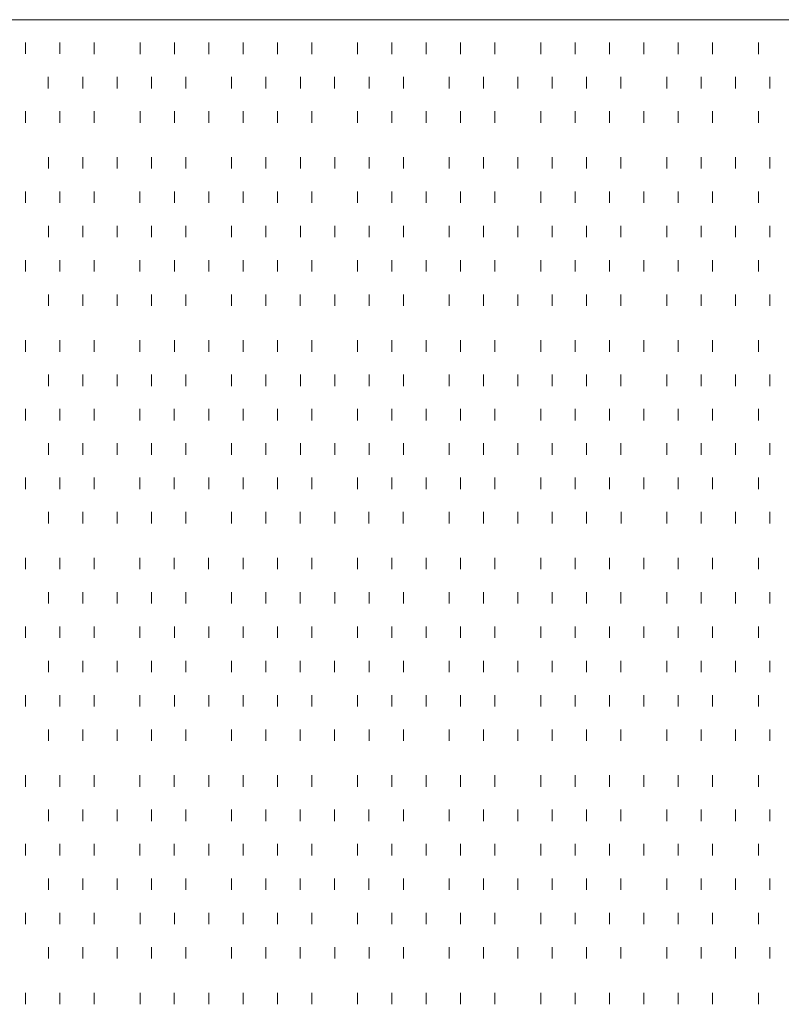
# Model space of a CAD drawing. Extents: x 309 to 1068, y 854 to 1368.
# Tile 27 of 82: x 470.35 to 474.91, y 961.06 to 966.97. Entities that reach past the tile are written whole.
import ezdxf

# ---------------------------------------------------------------- set-up
doc = ezdxf.new("R2010")
doc.units = 0
doc.layers.add('PDF_Geometry', color=7, linetype='CONTINUOUS', true_color=0xffffff)

msp = doc.modelspace()

# ---------------------------------------------------------------- linework, layer by layer
at = {"layer": 'PDF_Geometry', "color": 0, "lineweight": 20}
msp.add_lwpolyline([(490.42182, 966.965084), (458.442757, 966.965084)], dxfattribs=at)
at = {"layer": 'PDF_Geometry', "color": 252, "lineweight": 9}
for points in [[(470.383691, 966.759453), (470.383691, 966.82789)], [(470.589472, 966.759453), (470.589472, 966.82789)], [(470.795246, 966.759312), (470.795246, 966.82775)], [(471.069933, 966.759312), (471.069933, 966.82775)], [(471.275715, 966.759312), (471.275715, 966.82775)], [(471.481496, 966.759312), (471.481496, 966.82775)], [(471.687277, 966.759312), (471.687277, 966.82775)], [(471.893058, 966.759312), (471.893058, 966.82775)], [(472.099308, 966.759312), (472.099308, 966.82775)], [(472.373527, 966.759312), (472.373527, 966.82775)], [(472.579308, 966.759312), (472.579308, 966.82775)], [(472.785558, 966.759312), (472.785558, 966.82775)], [(472.99134, 966.759312), (472.99134, 966.82775)], [(473.196652, 966.759312), (473.196652, 966.82775)], [(473.471808, 966.759312), (473.471808, 966.82775)], [(473.67759, 966.759312), (473.67759, 966.82775)], [(473.883371, 966.759312), (473.883371, 966.82775)], [(474.089152, 966.759312), (474.089152, 966.82775)], [(474.294933, 966.759312), (474.294933, 966.82775)], [(474.501183, 966.759312), (474.501183, 966.82775)], [(474.775402, 966.759312), (474.775402, 966.82775)], [(470.520473, 966.553531), (470.520473, 966.621968)], [(470.726724, 966.553531), (470.726724, 966.621968)], [(470.932505, 966.553531), (470.932505, 966.621968)], [(471.138286, 966.553531), (471.138286, 966.621968)], [(471.344067, 966.553531), (471.344067, 966.621968)], [(471.618755, 966.553531), (471.618755, 966.621968)], [(471.824537, 966.553531), (471.824537, 966.621968)], [(472.030786, 966.553531), (472.030786, 966.621968)], [(472.236098, 966.553531), (472.236098, 966.621968)], [(472.442349, 966.553531), (472.442349, 966.621968)], [(472.64813, 966.553531), (472.64813, 966.621968)], [(472.922349, 966.553531), (472.922349, 966.621968)], [(473.128599, 966.553531), (473.128599, 966.621968)], [(473.33438, 966.553531), (473.33438, 966.621968)], [(473.540161, 966.553531), (473.540161, 966.621968)], [(473.746411, 966.553531), (473.746411, 966.621968)], [(473.951724, 966.553531), (473.951724, 966.621968)], [(474.226411, 966.553531), (474.226411, 966.621968)], [(474.432192, 966.553531), (474.432192, 966.621968)], [(474.637974, 966.553531), (474.637974, 966.621968)], [(474.844224, 966.553531), (474.844224, 966.621968)], [(470.383694, 966.347568), (470.383694, 966.416005)], [(470.589476, 966.347568), (470.589476, 966.416005)], [(470.795257, 966.347568), (470.795257, 966.416005)], [(471.069944, 966.347568), (471.069944, 966.416005)], [(471.275726, 966.347568), (471.275726, 966.416005)], [(471.481507, 966.347568), (471.481507, 966.416005)], [(471.687288, 966.347568), (471.687288, 966.416005)], [(471.893069, 966.347568), (471.893069, 966.416005)], [(472.099319, 966.347568), (472.099319, 966.416005)], [(472.373538, 966.347568), (472.373538, 966.416005)], [(472.579319, 966.347568), (472.579319, 966.416005)], [(472.785569, 966.347568), (472.785569, 966.416005)], [(472.991351, 966.347568), (472.991351, 966.416005)], [(473.196663, 966.347568), (473.196663, 966.416005)], [(473.471819, 966.347568), (473.471819, 966.416005)], [(473.677601, 966.347568), (473.677601, 966.416005)], [(473.883382, 966.347568), (473.883382, 966.416005)], [(474.089163, 966.347568), (474.089163, 966.416005)], [(474.294944, 966.347568), (474.294944, 966.416005)], [(474.501194, 966.347568), (474.501194, 966.416005)], [(474.775413, 966.347568), (474.775413, 966.416005)], [(470.520842, 966.07288), (470.520842, 966.141787)], [(470.726624, 966.07288), (470.726624, 966.141787)], [(470.932407, 966.07288), (470.932407, 966.141787)], [(471.138186, 966.07288), (471.138186, 966.141787)], [(471.343969, 966.07288), (471.343969, 966.141787)], [(471.618656, 966.07288), (471.618656, 966.141787)], [(471.824436, 966.07288), (471.824436, 966.141787)], [(472.030687, 966.07288), (472.030687, 966.141787)], [(472.236468, 966.07288), (472.236468, 966.141787)], [(472.442249, 966.07288), (472.442249, 966.141787)], [(472.64803, 966.07288), (472.64803, 966.141787)], [(472.922719, 966.07288), (472.922719, 966.141787)], [(473.128499, 966.07288), (473.128499, 966.141787)], [(473.33428, 966.07288), (473.33428, 966.141787)], [(473.540061, 966.07288), (473.540061, 966.141787)], [(473.746312, 966.07288), (473.746312, 966.141787)], [(473.952093, 966.07288), (473.952093, 966.141787)], [(474.22678, 966.07288), (474.22678, 966.141787)], [(474.432093, 966.07288), (474.432093, 966.141787)], [(474.638344, 966.07288), (474.638344, 966.141787)], [(474.844124, 966.07288), (474.844124, 966.141787)], [(470.383605, 965.867288), (470.383605, 965.935726)], [(470.589386, 965.867288), (470.589386, 965.935726)], [(470.795167, 965.867288), (470.795167, 965.935726)], [(471.069855, 965.867288), (471.069855, 965.935726)], [(471.275636, 965.867288), (471.275636, 965.935726)], [(471.481417, 965.867288), (471.481417, 965.935726)], [(471.687198, 965.867288), (471.687198, 965.935726)], [(471.893449, 965.867288), (471.893449, 965.935726)], [(472.09923, 965.867288), (472.09923, 965.935726)], [(472.373449, 965.867288), (472.373449, 965.935726)], [(472.579698, 965.867288), (472.579698, 965.935726)], [(472.78548, 965.867288), (472.78548, 965.935726)], [(472.991261, 965.867288), (472.991261, 965.935726)], [(473.197043, 965.867288), (473.197043, 965.935726)], [(473.471729, 965.867288), (473.471729, 965.935726)], [(473.677511, 965.867288), (473.677511, 965.935726)], [(473.883292, 965.867288), (473.883292, 965.935726)], [(474.089074, 965.867288), (474.089074, 965.935726)], [(474.295323, 965.867288), (474.295323, 965.935726)], [(474.501105, 965.867288), (474.501105, 965.935726)], [(474.775323, 965.867288), (474.775323, 965.935726)], [(470.520897, 965.661507), (470.520897, 965.729944)], [(470.726678, 965.661507), (470.726678, 965.729944)], [(470.932459, 965.661507), (470.932459, 965.729944)], [(471.13824, 965.661507), (471.13824, 965.729944)], [(471.344491, 965.661507), (471.344491, 965.729944)], [(471.618709, 965.661507), (471.618709, 965.729944)], [(471.82449, 965.661507), (471.82449, 965.729944)], [(472.030741, 965.661507), (472.030741, 965.729944)], [(472.236522, 965.661507), (472.236522, 965.729944)], [(472.442303, 965.661507), (472.442303, 965.729944)], [(472.648084, 965.661507), (472.648084, 965.729944)], [(472.922302, 965.661507), (472.922302, 965.729944)], [(473.128553, 965.661507), (473.128553, 965.729944)], [(473.334334, 965.661507), (473.334334, 965.729944)], [(473.540115, 965.661507), (473.540115, 965.729944)], [(473.746366, 965.661507), (473.746366, 965.729944)], [(473.952147, 965.661507), (473.952147, 965.729944)], [(474.226365, 965.661507), (474.226365, 965.729944)], [(474.432614, 965.661507), (474.432614, 965.729944)], [(474.637927, 965.661507), (474.637927, 965.729944)], [(474.844178, 965.661507), (474.844178, 965.729944)], [(470.383594, 965.45553), (470.383594, 965.523967)], [(470.589375, 965.45553), (470.589375, 965.523967)], [(470.795157, 965.45553), (470.795157, 965.523967)], [(471.069843, 965.45553), (471.069843, 965.523967)], [(471.275625, 965.45553), (471.275625, 965.523967)], [(471.481406, 965.45553), (471.481406, 965.523967)], [(471.687188, 965.45553), (471.687188, 965.523967)], [(471.893437, 965.45553), (471.893437, 965.523967)], [(472.09875, 965.45553), (472.09875, 965.523967)], [(472.373437, 965.45553), (472.373437, 965.523967)], [(472.579687, 965.45553), (472.579687, 965.523967)], [(472.785468, 965.45553), (472.785468, 965.523967)], [(472.99125, 965.45553), (472.99125, 965.523967)], [(473.197031, 965.45553), (473.197031, 965.523967)], [(473.471719, 965.45553), (473.471719, 965.523967)], [(473.6775, 965.45553), (473.6775, 965.523967)], [(473.883281, 965.45553), (473.883281, 965.523967)], [(474.089062, 965.45553), (474.089062, 965.523967)], [(474.295312, 965.45553), (474.295312, 965.523967)], [(474.501094, 965.45553), (474.501094, 965.523967)], [(474.775312, 965.45553), (474.775312, 965.523967)], [(470.520758, 965.249748), (470.520758, 965.318186)], [(470.726539, 965.249748), (470.726539, 965.318186)], [(470.932319, 965.249748), (470.932319, 965.318186)], [(471.1381, 965.249748), (471.1381, 965.318186)], [(471.344352, 965.249748), (471.344352, 965.318186)], [(471.61857, 965.249748), (471.61857, 965.318186)], [(471.824351, 965.249748), (471.824351, 965.318186)], [(472.0306, 965.249748), (472.0306, 965.318186)], [(472.236382, 965.249748), (472.236382, 965.318186)], [(472.442164, 965.249748), (472.442164, 965.318186)], [(472.647944, 965.249748), (472.647944, 965.318186)], [(472.922631, 965.249748), (472.922631, 965.318186)], [(473.128882, 965.249748), (473.128882, 965.318186)], [(473.334194, 965.249748), (473.334194, 965.318186)], [(473.539976, 965.249748), (473.539976, 965.318186)], [(473.746225, 965.249748), (473.746225, 965.318186)], [(473.952007, 965.249748), (473.952007, 965.318186)], [(474.226226, 965.249748), (474.226226, 965.318186)], [(474.432475, 965.249748), (474.432475, 965.318186)], [(474.638256, 965.249748), (474.638256, 965.318186)], [(474.844507, 965.249748), (474.844507, 965.318186)], [(470.383605, 964.975107), (470.383605, 965.043544)], [(470.589386, 964.975107), (470.589386, 965.043544)], [(470.795167, 964.975107), (470.795167, 965.043544)], [(471.069855, 964.975107), (471.069855, 965.043544)], [(471.275636, 964.975107), (471.275636, 965.043544)], [(471.481417, 964.975107), (471.481417, 965.043544)], [(471.687198, 964.975107), (471.687198, 965.043544)], [(471.893449, 964.975107), (471.893449, 965.043544)], [(472.09923, 964.975107), (472.09923, 965.043544)], [(472.373449, 964.975107), (472.373449, 965.043544)], [(472.579698, 964.975107), (472.579698, 965.043544)], [(472.78548, 964.975107), (472.78548, 965.043544)], [(472.991261, 964.975107), (472.991261, 965.043544)], [(473.197043, 964.975107), (473.197043, 965.043544)], [(473.471729, 964.975107), (473.471729, 965.043544)], [(473.677511, 964.975107), (473.677511, 965.043544)], [(473.883292, 964.975107), (473.883292, 965.043544)], [(474.089074, 964.975107), (474.089074, 965.043544)], [(474.295323, 964.975107), (474.295323, 965.043544)], [(474.501105, 964.975107), (474.501105, 965.043544)], [(474.775323, 964.975107), (474.775323, 965.043544)], [(470.520897, 964.769325), (470.520897, 964.837763)], [(470.726678, 964.769325), (470.726678, 964.837763)], [(470.932459, 964.769325), (470.932459, 964.837763)], [(471.13824, 964.769325), (471.13824, 964.837763)], [(471.344491, 964.769325), (471.344491, 964.837763)], [(471.618709, 964.769325), (471.618709, 964.837763)], [(471.82449, 964.769325), (471.82449, 964.837763)], [(472.030741, 964.769325), (472.030741, 964.837763)], [(472.236522, 964.769325), (472.236522, 964.837763)], [(472.442303, 964.769325), (472.442303, 964.837763)], [(472.648084, 964.769325), (472.648084, 964.837763)], [(472.922302, 964.769325), (472.922302, 964.837763)], [(473.128553, 964.769325), (473.128553, 964.837763)], [(473.334334, 964.769325), (473.334334, 964.837763)], [(473.540115, 964.769325), (473.540115, 964.837763)], [(473.746366, 964.769325), (473.746366, 964.837763)], [(473.952147, 964.769325), (473.952147, 964.837763)], [(474.226365, 964.769325), (474.226365, 964.837763)], [(474.432614, 964.769325), (474.432614, 964.837763)], [(474.637927, 964.769325), (474.637927, 964.837763)], [(474.844178, 964.769325), (474.844178, 964.837763)], [(470.383558, 964.563348), (470.383558, 964.631786)], [(470.58934, 964.563348), (470.58934, 964.631786)], [(470.795121, 964.563348), (470.795121, 964.631786)], [(471.069808, 964.563348), (471.069808, 964.631786)], [(471.27559, 964.563348), (471.27559, 964.631786)], [(471.481371, 964.563348), (471.481371, 964.631786)], [(471.687152, 964.563348), (471.687152, 964.631786)], [(471.893402, 964.563348), (471.893402, 964.631786)], [(472.099183, 964.563348), (472.099183, 964.631786)], [(472.373402, 964.563348), (472.373402, 964.631786)], [(472.579652, 964.563348), (472.579652, 964.631786)], [(472.785433, 964.563348), (472.785433, 964.631786)], [(472.991215, 964.563348), (472.991215, 964.631786)], [(473.196996, 964.563348), (473.196996, 964.631786)], [(473.471683, 964.563348), (473.471683, 964.631786)], [(473.677465, 964.563348), (473.677465, 964.631786)], [(473.883246, 964.563348), (473.883246, 964.631786)], [(474.089027, 964.563348), (474.089027, 964.631786)], [(474.295278, 964.563348), (474.295278, 964.631786)], [(474.501058, 964.563348), (474.501058, 964.631786)], [(474.775278, 964.563348), (474.775278, 964.631786)], [(470.520811, 964.357567), (470.520811, 964.426004)], [(470.726592, 964.357567), (470.726592, 964.426004)], [(470.932373, 964.357567), (470.932373, 964.426004)], [(471.138623, 964.357567), (471.138623, 964.426004)], [(471.344405, 964.357567), (471.344405, 964.426004)], [(471.618623, 964.357567), (471.618623, 964.426004)], [(471.824873, 964.357567), (471.824873, 964.426004)], [(472.030655, 964.357567), (472.030655, 964.426004)], [(472.236436, 964.357567), (472.236436, 964.426004)], [(472.442217, 964.357567), (472.442217, 964.426004)], [(472.647998, 964.357567), (472.647998, 964.426004)], [(472.922217, 964.357567), (472.922217, 964.426004)], [(473.128467, 964.357567), (473.128467, 964.426004)], [(473.334248, 964.357567), (473.334248, 964.426004)], [(473.540498, 964.357567), (473.540498, 964.426004)], [(473.74628, 964.357567), (473.74628, 964.426004)], [(473.952061, 964.357567), (473.952061, 964.426004)], [(474.226748, 964.357567), (474.226748, 964.426004)], [(474.43253, 964.357567), (474.43253, 964.426004)], [(474.637842, 964.357567), (474.637842, 964.426004)], [(474.844092, 964.357567), (474.844092, 964.426004)], [(470.383555, 964.151647), (470.383555, 964.220085)], [(470.589336, 964.151647), (470.589336, 964.220085)], [(470.795118, 964.151647), (470.795118, 964.220085)], [(471.069805, 964.151647), (471.069805, 964.220085)], [(471.275586, 964.151647), (471.275586, 964.220085)], [(471.481368, 964.151647), (471.481368, 964.220085)], [(471.687149, 964.151647), (471.687149, 964.220085)], [(471.893399, 964.151647), (471.893399, 964.220085)], [(472.09918, 964.151647), (472.09918, 964.220085)], [(472.373399, 964.151647), (472.373399, 964.220085)], [(472.579649, 964.151647), (472.579649, 964.220085)], [(472.78543, 964.151647), (472.78543, 964.220085)], [(472.991211, 964.151647), (472.991211, 964.220085)], [(473.196993, 964.151647), (473.196993, 964.220085)], [(473.47168, 964.151647), (473.47168, 964.220085)], [(473.677461, 964.151647), (473.677461, 964.220085)], [(473.883243, 964.151647), (473.883243, 964.220085)], [(474.089024, 964.151647), (474.089024, 964.220085)], [(474.295274, 964.151647), (474.295274, 964.220085)], [(474.501055, 964.151647), (474.501055, 964.220085)], [(474.775274, 964.151647), (474.775274, 964.220085)], [(470.52109, 963.945866), (470.52109, 964.014303)], [(470.726402, 963.945866), (470.726402, 964.014303)], [(470.932653, 963.945866), (470.932653, 964.014303)], [(471.138434, 963.945866), (471.138434, 964.014303)], [(471.344215, 963.945866), (471.344215, 964.014303)], [(471.618434, 963.945866), (471.618434, 964.014303)], [(471.824684, 963.945866), (471.824684, 964.014303)], [(472.030466, 963.945866), (472.030466, 964.014303)], [(472.236715, 963.945866), (472.236715, 964.014303)], [(472.442027, 963.945866), (472.442027, 964.014303)], [(472.647809, 963.945866), (472.647809, 964.014303)], [(472.922497, 963.945866), (472.922497, 964.014303)], [(473.128746, 963.945866), (473.128746, 964.014303)], [(473.334059, 963.945866), (473.334059, 964.014303)], [(473.540309, 963.945866), (473.540309, 964.014303)], [(473.746091, 963.945866), (473.746091, 964.014303)], [(473.95234, 963.945866), (473.95234, 964.014303)], [(474.226559, 963.945866), (474.226559, 964.014303)], [(474.43234, 963.945866), (474.43234, 964.014303)], [(474.638122, 963.945866), (474.638122, 964.014303)], [(474.844372, 963.945866), (474.844372, 964.014303)], [(470.383369, 963.670994), (470.383369, 963.739901)], [(470.589619, 963.670994), (470.589619, 963.739901)], [(470.795402, 963.670994), (470.795402, 963.739901)], [(471.06962, 963.670994), (471.06962, 963.739901)], [(471.27554, 963.671224), (471.27554, 963.739662)], [(471.481321, 963.671224), (471.481321, 963.739662)], [(471.687103, 963.671224), (471.687103, 963.739662)], [(471.893353, 963.671224), (471.893353, 963.739662)], [(472.099134, 963.671224), (472.099134, 963.739662)], [(472.373353, 963.671224), (472.373353, 963.739662)], [(472.579603, 963.671224), (472.579603, 963.739662)], [(472.785384, 963.671224), (472.785384, 963.739662)], [(472.991165, 963.671224), (472.991165, 963.739662)], [(473.196946, 963.671224), (473.196946, 963.739662)], [(473.471634, 963.671224), (473.471634, 963.739662)], [(473.677415, 963.671224), (473.677415, 963.739662)], [(473.883196, 963.671224), (473.883196, 963.739662)], [(474.088978, 963.671224), (474.088978, 963.739662)], [(474.295228, 963.671224), (474.295228, 963.739662)], [(474.501009, 963.671224), (474.501009, 963.739662)], [(474.775228, 963.671224), (474.775228, 963.739662)], [(470.520762, 963.465402), (470.520762, 963.53384)], [(470.726543, 963.465402), (470.726543, 963.53384)], [(470.932324, 963.465402), (470.932324, 963.53384)], [(471.138574, 963.465402), (471.138574, 963.53384)], [(471.344356, 963.465402), (471.344356, 963.53384)], [(471.618574, 963.465402), (471.618574, 963.53384)], [(471.824824, 963.465402), (471.824824, 963.53384)], [(472.030605, 963.465402), (472.030605, 963.53384)], [(472.236387, 963.465402), (472.236387, 963.53384)], [(472.442168, 963.465402), (472.442168, 963.53384)], [(472.64795, 963.465402), (472.64795, 963.53384)], [(472.922168, 963.465402), (472.922168, 963.53384)], [(473.128418, 963.465402), (473.128418, 963.53384)], [(473.334199, 963.465402), (473.334199, 963.53384)], [(473.540449, 963.465402), (473.540449, 963.53384)], [(473.74623, 963.465402), (473.74623, 963.53384)], [(473.952011, 963.465402), (473.952011, 963.53384)], [(474.2267, 963.465402), (474.2267, 963.53384)], [(474.43248, 963.465402), (474.43248, 963.53384)], [(474.637793, 963.465402), (474.637793, 963.53384)], [(474.844042, 963.465402), (474.844042, 963.53384)], [(470.383691, 963.259621), (470.383691, 963.328058)], [(470.589472, 963.259621), (470.589472, 963.328058)], [(470.795255, 963.259621), (470.795255, 963.328058)], [(471.069473, 963.259621), (471.069473, 963.328058)], [(471.275723, 963.259621), (471.275723, 963.328058)], [(471.481503, 963.259621), (471.481503, 963.328058)], [(471.687755, 963.259621), (471.687755, 963.328058)], [(471.893067, 963.259621), (471.893067, 963.328058)], [(472.098848, 963.259621), (472.098848, 963.328058)], [(472.373536, 963.259621), (472.373536, 963.328058)], [(472.579785, 963.259621), (472.579785, 963.328058)], [(472.785098, 963.259621), (472.785098, 963.328058)], [(472.991348, 963.259621), (472.991348, 963.328058)], [(473.19713, 963.259621), (473.19713, 963.328058)], [(473.471817, 963.259621), (473.471817, 963.328058)], [(473.677498, 963.25948), (473.677498, 963.327917)], [(473.883279, 963.25948), (473.883279, 963.327917)], [(474.08906, 963.25948), (474.08906, 963.327917)], [(474.29531, 963.25948), (474.29531, 963.327917)], [(474.501091, 963.25948), (474.501091, 963.327917)], [(474.77531, 963.25948), (474.77531, 963.327917)], [(470.520715, 963.053558), (470.520715, 963.121995)], [(470.726496, 963.053558), (470.726496, 963.121995)], [(470.932278, 963.053558), (470.932278, 963.121995)], [(471.138527, 963.053558), (471.138527, 963.121995)], [(471.344309, 963.053558), (471.344309, 963.121995)], [(471.618527, 963.053558), (471.618527, 963.121995)], [(471.824778, 963.053558), (471.824778, 963.121995)], [(472.030559, 963.053558), (472.030559, 963.121995)], [(472.23634, 963.053558), (472.23634, 963.121995)], [(472.442121, 963.053558), (472.442121, 963.121995)], [(472.647903, 963.053558), (472.647903, 963.121995)], [(472.922591, 963.053558), (472.922591, 963.121995)], [(473.128372, 963.053558), (473.128372, 963.121995)], [(473.334152, 963.053558), (473.334152, 963.121995)], [(473.540403, 963.053558), (473.540403, 963.121995)], [(473.746185, 963.053558), (473.746185, 963.121995)], [(473.951965, 963.053558), (473.951965, 963.121995)], [(474.226653, 963.053558), (474.226653, 963.121995)], [(474.432434, 963.053558), (474.432434, 963.121995)], [(474.638216, 963.053558), (474.638216, 963.121995)], [(474.843997, 963.053558), (474.843997, 963.121995)], [(470.383319, 962.847777), (470.383319, 962.916214)], [(470.589571, 962.847777), (470.589571, 962.916214)], [(470.795352, 962.847777), (470.795352, 962.916214)], [(471.06957, 962.847777), (471.06957, 962.916214)], [(471.275819, 962.847777), (471.275819, 962.916214)], [(471.481602, 962.847777), (471.481602, 962.916214)], [(471.687383, 962.847777), (471.687383, 962.916214)], [(471.893164, 962.847777), (471.893164, 962.916214)], [(472.098944, 962.847777), (472.098944, 962.916214)], [(472.373633, 962.847777), (472.373633, 962.916214)], [(472.579414, 962.847777), (472.579414, 962.916214)], [(472.785195, 962.847777), (472.785195, 962.916214)], [(472.990976, 962.847777), (472.990976, 962.916214)], [(473.196758, 962.847777), (473.196758, 962.916214)], [(473.471445, 962.847777), (473.471445, 962.916214)], [(473.677694, 962.847777), (473.677694, 962.916214)], [(473.883475, 962.847777), (473.883475, 962.916214)], [(474.089258, 962.847777), (474.089258, 962.916214)], [(474.295039, 962.847777), (474.295039, 962.916214)], [(474.500819, 962.847777), (474.500819, 962.916214)], [(474.775508, 962.847777), (474.775508, 962.916214)], [(470.520712, 962.641799), (470.520712, 962.710237)], [(470.726493, 962.641799), (470.726493, 962.710237)], [(470.932275, 962.641799), (470.932275, 962.710237)], [(471.138525, 962.641799), (471.138525, 962.710237)], [(471.344306, 962.641799), (471.344306, 962.710237)], [(471.618525, 962.641799), (471.618525, 962.710237)], [(471.824774, 962.641799), (471.824774, 962.710237)], [(472.030556, 962.641799), (472.030556, 962.710237)], [(472.236337, 962.641799), (472.236337, 962.710237)], [(472.442119, 962.641799), (472.442119, 962.710237)], [(472.6479, 962.641799), (472.6479, 962.710237)], [(472.922587, 962.641799), (472.922587, 962.710237)], [(473.128368, 962.641799), (473.128368, 962.710237)], [(473.33415, 962.641799), (473.33415, 962.710237)], [(473.540399, 962.641799), (473.540399, 962.710237)], [(473.746181, 962.641799), (473.746181, 962.710237)], [(473.951962, 962.641799), (473.951962, 962.710237)], [(474.22665, 962.641799), (474.22665, 962.710237)], [(474.43243, 962.641799), (474.43243, 962.710237)], [(474.638212, 962.641799), (474.638212, 962.710237)], [(474.843993, 962.641799), (474.843993, 962.710237)], [(470.383459, 962.367112), (470.383459, 962.436018)], [(470.589242, 962.367112), (470.589242, 962.436018)], [(470.795491, 962.367112), (470.795491, 962.436018)], [(471.069709, 962.367112), (471.069709, 962.436018)], [(471.27549, 962.367112), (471.27549, 962.436018)], [(471.481741, 962.367112), (471.481741, 962.436018)], [(471.687522, 962.367112), (471.687522, 962.436018)], [(471.893303, 962.367112), (471.893303, 962.436018)], [(472.099084, 962.367112), (472.099084, 962.436018)], [(472.373304, 962.367112), (472.373304, 962.436018)], [(472.579553, 962.367112), (472.579553, 962.436018)], [(472.785334, 962.367112), (472.785334, 962.436018)], [(472.991115, 962.367112), (472.991115, 962.436018)], [(473.196898, 962.367112), (473.196898, 962.436018)], [(473.471585, 962.367112), (473.471585, 962.436018)], [(473.677365, 962.367112), (473.677365, 962.436018)], [(473.883146, 962.367112), (473.883146, 962.436018)], [(474.088929, 962.367112), (474.088929, 962.436018)], [(474.295178, 962.367112), (474.295178, 962.436018)], [(474.500959, 962.367112), (474.500959, 962.436018)], [(474.775648, 962.367112), (474.775648, 962.436018)], [(470.520666, 962.161519), (470.520666, 962.229957)], [(470.726447, 962.161519), (470.726447, 962.229957)], [(470.932228, 962.161519), (470.932228, 962.229957)], [(471.138478, 962.161519), (471.138478, 962.229957)], [(471.34426, 962.161519), (471.34426, 962.229957)], [(471.618478, 962.161519), (471.618478, 962.229957)], [(471.824728, 962.161519), (471.824728, 962.229957)], [(472.03051, 962.161519), (472.03051, 962.229957)], [(472.236291, 962.161519), (472.236291, 962.229957)], [(472.442072, 962.161519), (472.442072, 962.229957)], [(472.647853, 962.161519), (472.647853, 962.229957)], [(472.922541, 962.161519), (472.922541, 962.229957)], [(473.128322, 962.161519), (473.128322, 962.229957)], [(473.334103, 962.161519), (473.334103, 962.229957)], [(473.540354, 962.161519), (473.540354, 962.229957)], [(473.746135, 962.161519), (473.746135, 962.229957)], [(473.951916, 962.161519), (473.951916, 962.229957)], [(474.226603, 962.161519), (474.226603, 962.229957)], [(474.432385, 962.161519), (474.432385, 962.229957)], [(474.638166, 962.161519), (474.638166, 962.229957)], [(474.843948, 962.161519), (474.843948, 962.229957)], [(470.383556, 961.955738), (470.383556, 962.024176)], [(470.589338, 961.955738), (470.589338, 962.024176)], [(470.795587, 961.955738), (470.795587, 962.024176)], [(471.069806, 961.955738), (471.069806, 962.024176)], [(471.275588, 961.955738), (471.275588, 962.024176)], [(471.481369, 961.955738), (471.481369, 962.024176)], [(471.687619, 961.955738), (471.687619, 962.024176)], [(471.892931, 961.955738), (471.892931, 962.024176)], [(472.099181, 961.955738), (472.099181, 962.024176)], [(472.3734, 961.955738), (472.3734, 962.024176)], [(472.57965, 961.955738), (472.57965, 962.024176)], [(472.785431, 961.955738), (472.785431, 962.024176)], [(472.991213, 961.955738), (472.991213, 962.024176)], [(473.196994, 961.955738), (473.196994, 962.024176)], [(473.471681, 961.955738), (473.471681, 962.024176)], [(473.677463, 961.955738), (473.677463, 962.024176)], [(473.883244, 961.955738), (473.883244, 962.024176)], [(474.089025, 961.955738), (474.089025, 962.024176)], [(474.295275, 961.955738), (474.295275, 962.024176)], [(474.501056, 961.955738), (474.501056, 962.024176)], [(474.775744, 961.955738), (474.775744, 962.024176)], [(470.520663, 961.749775), (470.520663, 961.818213)], [(470.726444, 961.749775), (470.726444, 961.818213)], [(470.932225, 961.749775), (470.932225, 961.818213)], [(471.138475, 961.749775), (471.138475, 961.818213)], [(471.344256, 961.749775), (471.344256, 961.818213)], [(471.618475, 961.749775), (471.618475, 961.818213)], [(471.824725, 961.749775), (471.824725, 961.818213)], [(472.030506, 961.749775), (472.030506, 961.818213)], [(472.236288, 961.749775), (472.236288, 961.818213)], [(472.442069, 961.749775), (472.442069, 961.818213)], [(472.64785, 961.749775), (472.64785, 961.818213)], [(472.922538, 961.749775), (472.922538, 961.818213)], [(473.128788, 961.749775), (473.128788, 961.818213)], [(473.3341, 961.749775), (473.3341, 961.818213)], [(473.54035, 961.749775), (473.54035, 961.818213)], [(473.746131, 961.749775), (473.746131, 961.818213)], [(473.951913, 961.749775), (473.951913, 961.818213)], [(474.2266, 961.749775), (474.2266, 961.818213)], [(474.432381, 961.749775), (474.432381, 961.818213)], [(474.638163, 961.749775), (474.638163, 961.818213)], [(474.844413, 961.749775), (474.844413, 961.818213)], [(470.383639, 961.543994), (470.383639, 961.612432)], [(470.58942, 961.543994), (470.58942, 961.612432)], [(470.795201, 961.543994), (470.795201, 961.612432)], [(471.069889, 961.543994), (471.069889, 961.612432)], [(471.275671, 961.543994), (471.275671, 961.612432)], [(471.481451, 961.543994), (471.481451, 961.612432)], [(471.687232, 961.543994), (471.687232, 961.612432)], [(471.893014, 961.543994), (471.893014, 961.612432)], [(472.099264, 961.543994), (472.099264, 961.612432)], [(472.373483, 961.543994), (472.373483, 961.612432)], [(472.579264, 961.543994), (472.579264, 961.612432)], [(472.785514, 961.543994), (472.785514, 961.612432)], [(472.991296, 961.543994), (472.991296, 961.612432)], [(473.197076, 961.543994), (473.197076, 961.612432)], [(473.471764, 961.543994), (473.471764, 961.612432)], [(473.677545, 961.543994), (473.677545, 961.612432)], [(473.883326, 961.543994), (473.883326, 961.612432)], [(474.089108, 961.543994), (474.089108, 961.612432)], [(474.294889, 961.543994), (474.294889, 961.612432)], [(474.501139, 961.543994), (474.501139, 961.612432)], [(474.775358, 961.543994), (474.775358, 961.612432)], [(470.520759, 961.337945), (470.520759, 961.406383)], [(470.726541, 961.337945), (470.726541, 961.406383)], [(470.932322, 961.337945), (470.932322, 961.406383)], [(471.138572, 961.337945), (471.138572, 961.406383)], [(471.344353, 961.337945), (471.344353, 961.406383)], [(471.618572, 961.337945), (471.618572, 961.406383)], [(471.824822, 961.337945), (471.824822, 961.406383)], [(472.030603, 961.337945), (472.030603, 961.406383)], [(472.236384, 961.337945), (472.236384, 961.406383)], [(472.442166, 961.337945), (472.442166, 961.406383)], [(472.647947, 961.337945), (472.647947, 961.406383)], [(472.922166, 961.337945), (472.922166, 961.406383)], [(473.128416, 961.337945), (473.128416, 961.406383)], [(473.334197, 961.337945), (473.334197, 961.406383)], [(473.540447, 961.337945), (473.540447, 961.406383)], [(473.746228, 961.337945), (473.746228, 961.406383)], [(473.952009, 961.337945), (473.952009, 961.406383)], [(474.226697, 961.337945), (474.226697, 961.406383)], [(474.432478, 961.337945), (474.432478, 961.406383)], [(474.637791, 961.337945), (474.637791, 961.406383)], [(474.844041, 961.337945), (474.844041, 961.406383)], [(470.383793, 961.063258), (470.383793, 961.132164)], [(470.589574, 961.063258), (470.589574, 961.132164)], [(470.795356, 961.063258), (470.795356, 961.132164)], [(471.070043, 961.063258), (471.070043, 961.132164)], [(471.275356, 961.063258), (471.275356, 961.132164)], [(471.481606, 961.063258), (471.481606, 961.132164)], [(471.687387, 961.063258), (471.687387, 961.132164)], [(471.893168, 961.063258), (471.893168, 961.132164)], [(472.09895, 961.063258), (472.09895, 961.132164)], [(472.373636, 961.063258), (472.373636, 961.132164)], [(472.579418, 961.063258), (472.579418, 961.132164)], [(472.785668, 961.063258), (472.785668, 961.132164)], [(472.990981, 961.063258), (472.990981, 961.132164)], [(473.196762, 961.063258), (473.196762, 961.132164)], [(473.471918, 961.063258), (473.471918, 961.132164)], [(473.6777, 961.063258), (473.6777, 961.132164)], [(473.883481, 961.063258), (473.883481, 961.132164)], [(474.089261, 961.063258), (474.089261, 961.132164)], [(474.295043, 961.063258), (474.295043, 961.132164)], [(474.501293, 961.063258), (474.501293, 961.132164)], [(474.775512, 961.063258), (474.775512, 961.132164)]]:
    msp.add_lwpolyline(points, dxfattribs=at)

doc.saveas('drawing.dxf')
